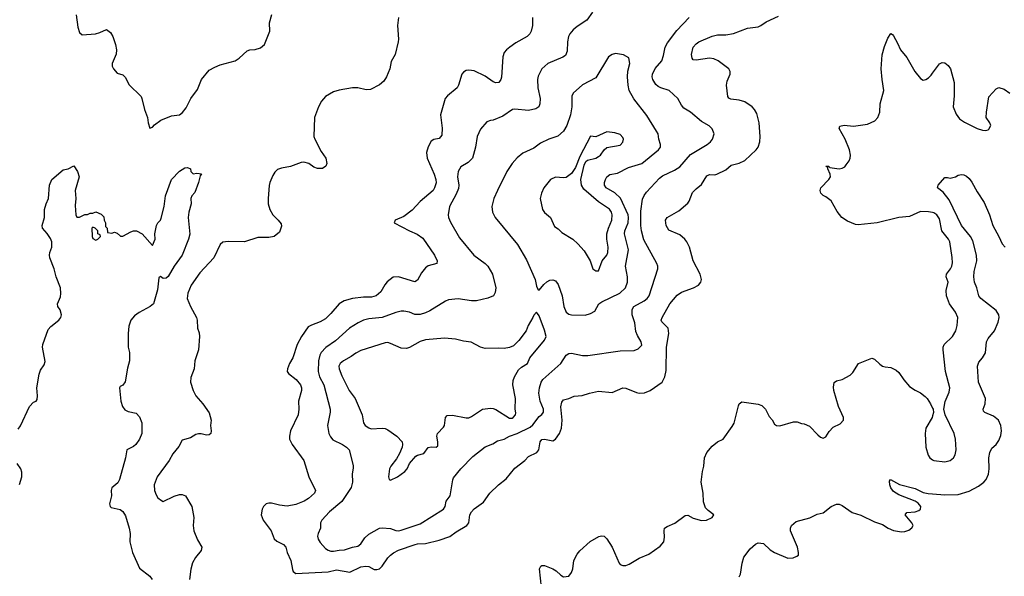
# Model space of a CAD drawing. Header units: inches. Extents: x 1934316 to 2140091, y 524953 to 667329.
# Tile 101 of 256: x 2043248 to 2050530, y 555754 to 559874. Entities that reach past the tile are written whole.
import ezdxf

# ---------------------------------------------------------------- set-up
doc = ezdxf.new("R2010")
doc.units = ezdxf.units.IN
doc.header["$MEASUREMENT"] = 0
doc.layers.add('C0545', color=7, linetype='Continuous')
doc.layers.add('C0555', color=7, linetype='Continuous')

msp = doc.modelspace()

# ---------------------------------------------------------------- linework, layer by layer
at = {"layer": 'C0545', "color": 5}
for points, elevation in [([(2043665.5, 559910), (2043678.6, 559818.6), (2043690, 559778.8), (2043710, 559762.8), (2043808.7, 559768.7), (2043841.4, 559778.6), (2043890, 559802), (2043918.9, 559778.9), (2043936.3, 559750), (2043956.9, 559690), (2043964.4, 559650), (2043962, 559618), (2043933, 559550), (2043930.7, 559530), (2043940.7, 559510), (2043970, 559478), (2044010, 559464.7), (2044030, 559446.8), (2044054.9, 559394.9), (2044145.1, 559305.1), (2044152.4, 559290), (2044170.3, 559210.3), (2044192.4, 559150), (2044198, 559110), (2044210, 559072), (2044230, 559078.8), (2044244.7, 559095.3), (2044291, 559129), (2044370, 559161.7), (2044430, 559170.3), (2044453, 559187), (2044479.2, 559220.8), (2044513.6, 559290), (2044562.9, 559357.1), (2044593.5, 559430), (2044650, 559499.2), (2044690, 559522.8), (2044730, 559539.7), (2044840.9, 559570), (2044870.7, 559589.3), (2044930, 559642.4), (2044950, 559650.4), (2044990, 559654), (2045030, 559665.3), (2045059.7, 559690), (2045096.9, 559790), (2045095.4, 559850), (2045111.6, 559911.6)], 180), ([(2046049.1, 559890), (2046041.5, 559830), (2046050.3, 559730), (2046047.6, 559710), (2046024.2, 559615.8), (2045994.4, 559565.6), (2045984.6, 559510), (2045960.8, 559450), (2045942.2, 559417.8), (2045910, 559392.1), (2045842, 559358), (2045810, 559355.6), (2045750, 559368.7), (2045710, 559369.8), (2045610, 559351.7), (2045570, 559339.8), (2045510, 559304.5), (2045479.2, 559270), (2045457.8, 559230), (2045428.9, 559150), (2045424.6, 559010), (2045430.3, 558990), (2045478.7, 558898.7), (2045512.4, 558850), (2045518.8, 558810), (2045511.3, 558790), (2045487.7, 558772.3), (2045450, 558771.6), (2045423.5, 558783.5), (2045386, 558810), (2045350, 558819.1), (2045330, 558816.9), (2045250, 558788.4), (2045184.4, 558775.6), (2045155.6, 558764.4), (2045135.1, 558744.9), (2045119.4, 558720.6), (2045098.7, 558670), (2045093, 558647), (2045085.3, 558550), (2045086.7, 558510), (2045098.3, 558470), (2045119.5, 558430), (2045160.5, 558390), (2045181.7, 558361.7), (2045185.2, 558345.2), (2045170, 558300.5), (2045129.5, 558269.5), (2045090, 558260.5), (2045010, 558262), (2044910, 558228.7), (2044790, 558232.6), (2044750, 558228), (2044730, 558209.4), (2044684.7, 558110), (2044580.9, 557999.1), (2044516.5, 557910), (2044490.3, 557850), (2044487.6, 557810), (2044510, 557750.7), (2044555.5, 557670), (2044560.5, 557650), (2044563, 557590), (2044576.2, 557556.2), (2044578.7, 557530), (2044570.5, 557430), (2044543, 557350), (2044537.1, 557290), (2044514.2, 557225.8), (2044510.4, 557190), (2044530.3, 557130), (2044550.2, 557090.2), (2044602, 557030), (2044650, 556964.7), (2044663.8, 556910), (2044659.3, 556870), (2044664.9, 556830), (2044660.7, 556810), (2044650, 556800.9), (2044630, 556798.4), (2044590, 556809.6), (2044570, 556809.5), (2044550, 556802.7), (2044510, 556778), (2044450, 556761.2), (2044424.4, 556715.6), (2044380.5, 556659.5), (2044352.2, 556610), (2044263.6, 556490), (2044243.6, 556430), (2044245.7, 556390), (2044256.2, 556356.2), (2044270, 556334), (2044295.6, 556315.6), (2044310, 556308.5), (2044390, 556346.9), (2044430, 556358.3), (2044450, 556358.7), (2044474, 556350), (2044520.7, 556270), (2044534.9, 556190), (2044530.4, 556130), (2044537, 556090), (2044562.8, 556022.8), (2044594.9, 555970), (2044590, 555945.2), (2044547.4, 555892.6), (2044525.4, 555854.6), (2044513.9, 555806.1), (2044504.7, 555730)], 180), ([(2047040.3, 559890), (2047041.7, 559830), (2047031.7, 559790), (2047021.1, 559770), (2047001.3, 559750), (2046917.7, 559702.3), (2046872, 559670), (2046847.4, 559650), (2046831.6, 559630), (2046821.2, 559598.8), (2046811.3, 559448.7), (2046806, 559430), (2046790.6, 559410), (2046770, 559405.6), (2046750, 559415.1), (2046690, 559456.4), (2046610, 559496), (2046570, 559501), (2046550, 559496.9), (2046530, 559486.3), (2046518.5, 559470), (2046494, 559390), (2046482.4, 559370), (2046411.4, 559310), (2046395.8, 559290), (2046360.2, 559170), (2046373.4, 559070), (2046370, 559019.3), (2046350, 558995.1), (2046310, 558987.8), (2046290, 558975.1), (2046268.2, 558931.8), (2046256, 558890), (2046262.8, 558850), (2046314.3, 558730), (2046326.5, 558690), (2046327.5, 558667.5), (2046316.9, 558630), (2046305.7, 558610), (2046210, 558527.8), (2046150, 558462.9), (2046090, 558418), (2046024.7, 558390), (2046018, 558370), (2046130.7, 558310), (2046186.5, 558286.5), (2046230, 558256), (2046315.3, 558130), (2046334.9, 558090), (2046333.4, 558070), (2046270, 558051.3), (2046250, 558038.4), (2046220.4, 557999.6), (2046190, 557945.1), (2046170, 557932.8), (2046050, 557970.9), (2046010, 557966.9), (2045965.3, 557934.7), (2045947.6, 557912.4), (2045920.1, 557859.9), (2045884.4, 557830), (2045850, 557819.8), (2045790, 557820.2), (2045708.7, 557811.3), (2045646.6, 557793.4), (2045610, 557769.7), (2045550, 557698.9), (2045510, 557660.4), (2045470, 557636.4), (2045406.1, 557613.9), (2045380.6, 557599.4), (2045331.4, 557530), (2045300.9, 557470), (2045267.4, 557370), (2045244.4, 557330), (2045228.6, 557288.6), (2045226.7, 557270), (2045235.3, 557255.3), (2045293.7, 557210), (2045323.8, 557170), (2045333, 557150), (2045333, 557130), (2045310.5, 557050), (2045311.7, 556991.7), (2045307.3, 556950), (2045251.2, 556830), (2045242.4, 556790), (2045244, 556770), (2045262, 556730), (2045350.3, 556610), (2045387, 556490), (2045434.9, 556390), (2045428.5, 556370), (2045384.9, 556330), (2045350.7, 556309.3), (2045290, 556284.2), (2045226.1, 556273.9), (2045170, 556279.6), (2045110, 556294.3), (2045090, 556295.7), (2045070.8, 556289.2), (2045052.1, 556270), (2045041.2, 556250), (2045032.8, 556210), (2045049.5, 556170), (2045107.8, 556090), (2045131.1, 556031.1), (2045150, 556013.4), (2045198.4, 555990), (2045215.3, 555970), (2045227, 555930), (2045253.4, 555870), (2045264.7, 555804.7), (2045270.5, 555790.5), (2045290, 555774.8), (2045530, 555787.5), (2045590, 555802), (2045690, 555784.1), (2045770, 555823.2), (2045808.4, 555828.4), (2045830, 555825.5), (2045870, 555803.8), (2045890, 555803.1), (2045910, 555810.3), (2045930, 555828.7), (2045971.1, 555890), (2045989.9, 555910.1), (2046012.1, 555927.9), (2046050, 555946.5), (2046172, 555990), (2046190, 555994.5), (2046250, 555996), (2046350, 556020.2), (2046430, 556049.3), (2046475.9, 556084.1), (2046555.6, 556130), (2046569.8, 556150.2), (2046577.2, 556210), (2046588.3, 556231.7), (2046610, 556253.1), (2046677.3, 556302.7), (2046726, 556370), (2046788, 556432), (2046845.6, 556474.4), (2046910, 556555.3), (2046982.9, 556610), (2047010, 556639.5), (2047072.2, 556670), (2047088.7, 556690), (2047097.2, 556750), (2047110, 556765.7), (2047130, 556767.9), (2047190, 556757.4), (2047211.4, 556768.6), (2047239.8, 556810), (2047254.1, 556850), (2047260.2, 556910), (2047250.8, 557009.2), (2047257.7, 557042.3), (2047270, 557060.7), (2047310, 557070.7), (2047350, 557087.7), (2047408, 557092), (2047462, 557110), (2047530, 557123.1), (2047630, 557114), (2047710, 557148.5), (2047730, 557147), (2047810, 557114.3), (2047830, 557110.3), (2047870, 557113.1), (2047910.8, 557129.2), (2047999.7, 557190), (2048018.7, 557230), (2048030, 557278), (2048031.9, 557450), (2048048.6, 557550), (2048044, 557590), (2047996.3, 557636.3), (2047993.1, 557650), (2047999.8, 557670), (2048055.3, 557770), (2048110, 557834), (2048142.4, 557857.6), (2048232, 557890), (2048269.6, 557910), (2048285.1, 557930), (2048289.7, 557950), (2048280.5, 557990), (2048229.6, 558090), (2048202, 558190), (2048182, 558230), (2048166.6, 558250), (2048130, 558280.5), (2048050, 558316), (2048029.5, 558350), (2048023.7, 558390), (2048036, 558410), (2048122, 558458), (2048190, 558516.4), (2048200.5, 558530), (2048224.5, 558595.5), (2048250, 558623.1), (2048290, 558653), (2048330, 558717), (2048350, 558727.4), (2048390, 558724.6), (2048405.2, 558730), (2048470, 558762), (2048510, 558796.5), (2048570, 558812.9), (2048610, 558831.8), (2048695.6, 558910), (2048710, 558930.8), (2048723, 558970), (2048725.1, 559010), (2048717.7, 559110), (2048699.1, 559179.1), (2048683.1, 559210), (2048666.3, 559230), (2048610, 559265.8), (2048570, 559277.4), (2048506.7, 559286.7), (2048493.6, 559293.6), (2048485.8, 559305.8), (2048475.1, 559390), (2048481.1, 559418.9), (2048503.6, 559470), (2048503.6, 559490), (2048491.8, 559510), (2048414.5, 559570), (2048383, 559583), (2048348.6, 559588.6), (2048250, 559574.3), (2048230, 559578), (2048222.4, 559590), (2048216.6, 559616.6), (2048229, 559670), (2048250, 559695.5), (2048269.9, 559710.1), (2048370, 559752.8), (2048410, 559760.7), (2048470, 559761.5), (2048528.3, 559771.7), (2048630, 559810.3), (2048710, 559822), (2048730, 559830.4), (2048770, 559858.7), (2048861, 559899)], 220), ([(2047485.3, 559930), (2047441.7, 559870), (2047370, 559824.4), (2047340.7, 559799.3), (2047316.5, 559770), (2047307.6, 559750), (2047299.6, 559710), (2047298, 559642), (2047284.4, 559610), (2047264.7, 559595.3), (2047153.4, 559550), (2047110.2, 559509.8), (2047082.9, 559457.1), (2047077.6, 559430), (2047081.1, 559370), (2047097.6, 559290), (2047095.6, 559250), (2047088.2, 559230), (2047066.4, 559213.6), (2047010, 559202.7), (2046910, 559211.1), (2046891.7, 559208.3), (2046820.7, 559159.3), (2046750, 559129.7), (2046730, 559127.6), (2046703.1, 559116.9), (2046655.3, 559064.7), (2046630.3, 559009.7), (2046618.3, 558930), (2046597.6, 558850), (2046563.7, 558816.3), (2046510, 558784.2), (2046490.3, 558750), (2046486, 558710), (2046496.6, 558650), (2046494.4, 558625.6), (2046477, 558583), (2046427.6, 558492.4), (2046416.5, 558430), (2046419.6, 558410), (2046434.8, 558374.8), (2046500.4, 558260.4), (2046607, 558130), (2046690.4, 558070), (2046710, 558050.4), (2046745.7, 557990), (2046769, 557890), (2046765.5, 557854.5), (2046752, 557830), (2046710, 557811.5), (2046626, 557794), (2046590, 557792.8), (2046490, 557807.7), (2046419.9, 557800.1), (2046396.3, 557790), (2046281.3, 557718.7), (2046250, 557703.2), (2046210, 557691.7), (2046171.2, 557691.2), (2046130, 557708.7), (2046090, 557716.8), (2046070, 557716), (2046030, 557707), (2045929.5, 557670.5), (2045830, 557658.9), (2045790, 557648.8), (2045750.4, 557630), (2045687.6, 557590), (2045583.9, 557496.1), (2045511.7, 557448.3), (2045477.5, 557410), (2045467, 557390), (2045456.8, 557350), (2045454.6, 557270), (2045466.4, 557230), (2045496.2, 557170), (2045543.2, 556990), (2045543.2, 556970), (2045523.7, 556870), (2045535.3, 556810), (2045546.2, 556786.2), (2045565, 556765), (2045635.5, 556730), (2045665.5, 556710), (2045683.8, 556690), (2045714.2, 556574.2), (2045714.6, 556554.6), (2045707.3, 556512.7), (2045710.3, 556450), (2045698.5, 556410), (2045630, 556306.9), (2045539, 556230), (2045481.6, 556170), (2045473.4, 556150), (2045473.2, 556110), (2045454.6, 556070), (2045451.3, 556050), (2045455, 556030), (2045470, 556003.8), (2045510, 555959.4), (2045530, 555946.3), (2045550, 555939), (2045570, 555939.4), (2045610, 555948.3), (2045650, 555949.5), (2045710, 555970.1), (2045750, 555976.6), (2045770, 555995), (2045800.9, 556039.1), (2045830, 556066), (2045910, 556109.1), (2045930, 556112.4), (2045990, 556107.6), (2046030, 556092), (2046049.4, 556089.4), (2046070, 556094.5), (2046210, 556143.5), (2046383.6, 556250), (2046393.6, 556270), (2046402.9, 556310), (2046432.8, 556350), (2046450.9, 556469.1), (2046456.6, 556483.4), (2046509.6, 556550), (2046598.2, 556641.8), (2046690, 556711.8), (2046746.4, 556733.6), (2046782.4, 556757.6), (2046830, 556769.2), (2046870, 556791), (2046928.1, 556811.9), (2047022.9, 556857.1), (2047044.1, 556875.9), (2047090, 556936.5), (2047108.9, 556951.1), (2047121.1, 556970), (2047122.7, 556990), (2047098.3, 557050), (2047088.2, 557110), (2047091.7, 557148.3), (2047103.8, 557190), (2047116.9, 557210), (2047249.7, 557330), (2047290, 557390.5), (2047310, 557402.4), (2047330, 557404.4), (2047410, 557388.8), (2047450, 557387.6), (2047690, 557422.6), (2047793.6, 557426.4), (2047822, 557438), (2047850, 557466), (2047845.1, 557490), (2047817, 557537), (2047805.6, 557565.6), (2047797.3, 557630), (2047778.5, 557690), (2047778.9, 557730), (2047789.8, 557750.2), (2047867.5, 557792.5), (2047889.7, 557810), (2047903.1, 557830), (2047968.2, 558030), (2047968, 558050), (2047959.1, 558070), (2047865.3, 558245.3), (2047846.6, 558310), (2047842.4, 558350), (2047842.8, 558457.2), (2047855.4, 558544.6), (2047867.3, 558572.7), (2047883.8, 558596.2), (2047979.3, 558700.7), (2048002.7, 558717.3), (2048090, 558758.9), (2048130, 558784.2), (2048210, 558876.5), (2048332.7, 558950), (2048358, 558970), (2048372.3, 558990), (2048384.5, 559030), (2048370, 559065.2), (2048347.9, 559087.9), (2048290, 559120.7), (2048209.7, 559189.7), (2048159.7, 559219.7), (2048142, 559242), (2048116.2, 559290), (2048052, 559350), (2047990, 559369), (2047970, 559378.4), (2047953.2, 559393.2), (2047931.1, 559430), (2047926.7, 559450), (2047929, 559471), (2047948, 559512), (2047997.2, 559570), (2048010.7, 559609.3), (2048022, 559670), (2048038.1, 559701.9), (2048107.1, 559792.9), (2048200.5, 559890)], 240), ([(2050000, 558446), (2049970, 558452.4), (2049910, 558453.3), (2049830, 558417.7), (2049750, 558408.9), (2049590, 558369.8), (2049450, 558355.8), (2049430, 558358), (2049370, 558382), (2049329.6, 558410), (2049294.1, 558454.1), (2049250, 558532.3), (2049210, 558563.7), (2049190, 558573.2), (2049173.2, 558590), (2049169.4, 558610), (2049172.7, 558630), (2049232.7, 558690), (2049245.2, 558710), (2049242.7, 558730), (2049224, 558770), (2049226, 558786), (2049214, 558786), (2049209.2, 558790.8), (2049230, 558790.5), (2049240.5, 558780.5), (2049273.8, 558773.8), (2049310, 558770.4), (2049330, 558774.4), (2049350, 558784.9), (2049361.4, 558798.6), (2049382.4, 558830), (2049389.6, 558850), (2049393, 558870), (2049385.1, 558910), (2049353.3, 558990), (2049310, 559069), (2049313.2, 559086.8), (2049345.8, 559094.2), (2049414, 559086), (2049518.9, 559101.1), (2049573.8, 559126.2), (2049596, 559150), (2049609.5, 559190), (2049611.5, 559250), (2049640.4, 559350), (2049626.6, 559430), (2049619.8, 559510), (2049626.1, 559613.9), (2049643.3, 559676.7), (2049670, 559738), (2049690, 559771.3), (2049703.6, 559763.6), (2049710, 559754), (2049740.9, 559700.9), (2049762, 559650), (2049810, 559593), (2049869.3, 559489.3), (2049910, 559438), (2049930, 559427.3), (2049950, 559430.7), (2049970, 559444), (2049990, 559464), (2050000, 559478)], 180), ([(2043236.9, 556843.1), (2043252.9, 556867.1), (2043320.9, 557010), (2043350, 557042.8), (2043369.4, 557050.6), (2043377, 557063), (2043380.7, 557090), (2043375.1, 557150), (2043391.6, 557250), (2043401.1, 557278.9), (2043430, 557318.8), (2043435.5, 557344.5), (2043416.8, 557450), (2043418, 557470), (2043459.2, 557580.8), (2043477.2, 557602.8), (2043537.6, 557650), (2043552.8, 557670), (2043558, 557690), (2043546.7, 557726.7), (2043529.4, 557750), (2043526.6, 557770), (2043550, 557822), (2043552.5, 557847.5), (2043548.6, 557890), (2043517.6, 557970), (2043503.1, 558030), (2043471.1, 558110), (2043467.1, 558130), (2043469.7, 558150), (2043484.4, 558190), (2043484.7, 558230), (2043475.4, 558255.4), (2043452.2, 558292.2), (2043416, 558330), (2043415.1, 558350), (2043431.2, 558408.8), (2043431.2, 558470), (2043442.6, 558510), (2043461.6, 558550), (2043468, 558650), (2043485.1, 558690), (2043570, 558762), (2043606, 558770), (2043648.4, 558791.6), (2043676, 558750), (2043686.8, 558710), (2043659.1, 558610), (2043662, 558550), (2043658.5, 558498.5), (2043662.8, 558430), (2043670, 558412), (2043690, 558412), (2043730, 558432), (2043750, 558432), (2043770, 558442), (2043790, 558442), (2043811.6, 558451.6), (2043850, 558434), (2043870, 558414), (2043872, 558390), (2043882, 558370), (2043883.6, 558343.6), (2043894, 558330), (2043898, 558298), (2043930, 558294), (2043950, 558302), (2043970, 558294), (2043992.7, 558272.7), (2044010, 558272), (2044070, 558304.7), (2044090, 558311.3), (2044111.1, 558311.1), (2044154, 558290), (2044230, 558202), (2044249.2, 558250), (2044246.6, 558290), (2044260.9, 558350), (2044270, 558371.3), (2044288.7, 558390), (2044294.8, 558405.2), (2044317, 558490), (2044325.6, 558570), (2044371.8, 558690), (2044430, 558752.7), (2044470, 558777.3), (2044490, 558781), (2044510.9, 558770.9), (2044514, 558750), (2044530, 558734), (2044558, 558738), (2044592, 558732), (2044582, 558718), (2044570.8, 558670), (2044544, 558596), (2044521, 558570), (2044514.8, 558550), (2044517.3, 558510), (2044499.1, 558450), (2044494.4, 558410), (2044505.8, 558285.8), (2044496.5, 558250), (2044450.3, 558130), (2044390.3, 558050), (2044346.1, 557973.9), (2044330, 557959.5), (2044310, 557958), (2044290, 557973.2), (2044276, 557964), (2044266.3, 557873.7), (2044236.3, 557770), (2044213.4, 557750), (2044132.6, 557707.4), (2044097.8, 557682.2), (2044070.3, 557649.7), (2044055.4, 557604.6), (2044050.3, 557550.3), (2044050.3, 557450.3), (2044060.5, 557410), (2044060.7, 557350), (2044045.5, 557294.5), (2044027.3, 557192.7), (2044010.7, 557169.3), (2043990, 557158), (2043986, 557150), (2043995.6, 557050), (2044007.2, 557010), (2044026.2, 556986.2), (2044050, 556973.7), (2044110, 556960.4), (2044134.2, 556934.2), (2044151.5, 556890), (2044150.4, 556810), (2044134, 556770), (2044108, 556730), (2044090, 556714), (2044040.7, 556690), (2044030.4, 556630), (2043986, 556470), (2043973, 556447), (2043930, 556408.7), (2043924.9, 556390), (2043927.4, 556350), (2043912, 556290), (2043917.1, 556270), (2043923.7, 556263.7), (2043990, 556247.2), (2044010, 556234), (2044030, 556201.6), (2044058.4, 556110), (2044064, 556070), (2044061.3, 556010), (2044081.6, 555930), (2044135.1, 555815.1), (2044210, 555755.8), (2044227.2, 555730)], 160), ([(2047107.3, 555670), (2047093.2, 555810), (2047102, 555830), (2047110, 555834.8), (2047130, 555833), (2047190, 555810.4), (2047215.6, 555795.6), (2047250, 555762.8), (2047270, 555750.8), (2047310, 555756), (2047330, 555782), (2047339.3, 555810), (2047346, 555870), (2047370, 555918.8), (2047390, 555942.8), (2047467.7, 556012.3), (2047532.1, 556047.9), (2047550, 556054), (2047570, 556050.8), (2047590, 556030.7), (2047630.3, 555970), (2047682, 555850), (2047690, 555841.3), (2047710, 555833.1), (2047730, 555834), (2047755.5, 555844.5), (2047830, 555888.5), (2047902, 555918), (2047984.1, 555975.9), (2048011.3, 556010), (2048016.8, 556043.2), (2048014, 556090), (2048017.6, 556110), (2048036.4, 556123.6), (2048092.8, 556147.2), (2048170, 556204.4), (2048190, 556205.5), (2048230, 556184.9), (2048290, 556166), (2048328.7, 556170), (2048369.4, 556190), (2048382.7, 556210), (2048340.1, 556240.1), (2048320.4, 556260.4), (2048305.1, 556305.1), (2048303.1, 556370), (2048288.8, 556450), (2048297.4, 556530), (2048307.8, 556570), (2048312.4, 556630), (2048330, 556670.5), (2048370, 556717.3), (2048409.6, 556750.4), (2048451.4, 556768.6), (2048518.3, 556861.7), (2048532.2, 556887.8), (2048563.8, 557016.2), (2048570, 557031), (2048590, 557046), (2048710, 557028.7), (2048737.2, 557017.2), (2048764.2, 556990), (2048790, 556936), (2048812.8, 556912.8), (2048830, 556881), (2048844.7, 556870), (2048870, 556868.2), (2048970, 556897.6), (2048997.3, 556897.3), (2049030, 556884.9), (2049050, 556883), (2049090, 556865.5), (2049150, 556800.7), (2049170, 556782.8), (2049190, 556776), (2049210, 556786), (2049234.5, 556825.5), (2049263.3, 556856.7), (2049316.9, 556883.1), (2049341.2, 556910), (2049341.2, 556930), (2049303.6, 557010), (2049269.8, 557129.8), (2049267, 557153), (2049271.9, 557188.1), (2049290, 557200.7), (2049330, 557210.5), (2049390, 557242), (2049410, 557262.8), (2049451.3, 557328.7), (2049550, 557368), (2049570, 557360.5), (2049610, 557323), (2049630, 557310.4), (2049650, 557303.8), (2049690, 557300.4), (2049730, 557279.5), (2049750, 557261.6), (2049787.2, 557207.2), (2049830, 557159.3), (2049870, 557132.4), (2049910, 557112.7), (2049945.1, 557085.1), (2049960.5, 557070), (2049985.5, 557030), (2050000, 556998.7)], 180), ([(2050000, 556942.3), (2049996.4, 556930), (2049950.4, 556850), (2049944.2, 556810), (2049950.3, 556710), (2049967.4, 556650), (2049980.3, 556630), (2050000, 556617)], 180), ([(2043247, 556433), (2043263, 556490), (2043263.6, 556523.6), (2043257, 556550), (2043229.6, 556590)], 160), ([(2048569.6, 555750), (2048578.7, 555770), (2048591.1, 555850), (2048604.4, 555895.6), (2048650, 555956.4), (2048690, 555992.4), (2048710, 556000.5), (2048750, 555997.3), (2048798.8, 555950), (2048830, 555930.7), (2048930, 555887.3), (2048969.3, 555890.7), (2048996.5, 555903.5), (2049008.7, 555911.3), (2049008.9, 555931.1), (2049001.2, 555970), (2048949.3, 556090), (2048949.2, 556110), (2048955.3, 556130), (2048990, 556158.8), (2049092.5, 556187.5), (2049146, 556214), (2049190, 556222.8), (2049250, 556271), (2049290, 556286.8), (2049310, 556286.8), (2049330, 556278.8), (2049405.3, 556225.3), (2049470, 556205.3), (2049570, 556157), (2049630, 556137), (2049670.6, 556110), (2049710, 556093.1), (2049770, 556083.1), (2049794.7, 556085.3), (2049823.6, 556096.4), (2049847.2, 556112.8), (2049855.1, 556130), (2049847.3, 556150), (2049796.2, 556210), (2049810, 556225.5), (2049870, 556230.3), (2049897.8, 556242.2), (2049909.4, 556250), (2049913, 556270), (2049894.1, 556294.1), (2049870, 556309.6), (2049750, 556357.6), (2049710, 556382), (2049690, 556409.3), (2049683.6, 556430), (2049681.5, 556458.5), (2049689, 556471), (2049754.4, 556434.4), (2049870, 556404.6), (2049930, 556374.4), (2049967, 556367), (2050000, 556364.6)], 160)]:
    msp.add_lwpolyline(points, dxfattribs=dict(at, elevation=elevation))
for points, elevation in [([(2047655.3, 559624.7), (2047630, 559617.2), (2047602, 559598), (2047510, 559443), (2047410, 559391.3), (2047341.7, 559330), (2047331.2, 559308.8), (2047331.1, 559228.9), (2047320.8, 559170), (2047295.3, 559090), (2047270.2, 559049.8), (2047227.1, 559012.9), (2047160.4, 558990), (2047100.7, 558959.3), (2047050, 558923.5), (2046970, 558885.6), (2046927.9, 558852.1), (2046890.4, 558810), (2046850.4, 558750), (2046781.3, 558610), (2046755.8, 558550), (2046739.1, 558490), (2046744, 558450), (2046764.9, 558410), (2046930.4, 558210), (2046996.9, 558096.9), (2047059.3, 557950), (2047070, 557902), (2047079.8, 557879.8), (2047090, 557871), (2047125.7, 557914.3), (2047146.8, 557933.2), (2047170, 557944.9), (2047190, 557948.9), (2047210, 557942), (2047230, 557913), (2047261.1, 557830), (2047272.7, 557750), (2047290, 557710.2), (2047310, 557694.4), (2047330, 557689.4), (2047430, 557687.4), (2047470, 557698.9), (2047502.7, 557717.3), (2047532.4, 557770), (2047554.1, 557785.9), (2047687.6, 557850), (2047728.5, 557890), (2047744.3, 557930), (2047742.8, 557970), (2047728.9, 558050), (2047749.8, 558170), (2047720.2, 558290), (2047722.4, 558310), (2047748, 558370), (2047751.6, 558410), (2047747.1, 558430), (2047692.7, 558552.7), (2047650, 558591.2), (2047585.1, 558630), (2047573.6, 558650), (2047573.3, 558670), (2047579.7, 558690), (2047591.6, 558710), (2047612.2, 558727.8), (2047670, 558737.1), (2047750, 558780.4), (2047850, 558810.2), (2047971.8, 558910), (2047987.6, 558930), (2047987.6, 558950), (2047975.1, 558990), (2047969.7, 559029.7), (2047958.7, 559050), (2047885.4, 559165.4), (2047790, 559288), (2047756.8, 559350), (2047747.7, 559390), (2047744.5, 559450), (2047746.9, 559493.1), (2047760.5, 559550), (2047752, 559592), (2047713.2, 559613.2)], 260), ([(2047590, 559044), (2047510, 559006), (2047470, 559012.7), (2047390, 558860.9), (2047359.2, 558780.8), (2047330, 558736.3), (2047290, 558706.6), (2047270, 558703.1), (2047210, 558707.4), (2047174.4, 558690), (2047123.7, 558630), (2047107, 558590), (2047098, 558550), (2047114.9, 558470), (2047130, 558446.4), (2047173.7, 558410), (2047203.4, 558343.4), (2047230, 558325.5), (2047257.6, 558297.6), (2047339.3, 558250), (2047375.4, 558215.4), (2047422, 558162), (2047467.3, 558090), (2047486, 558030), (2047510, 558016), (2047530, 558016), (2047555.8, 558090), (2047589.7, 558130), (2047597.8, 558150), (2047600.3, 558190), (2047590.7, 558250), (2047591.5, 558290), (2047602.2, 558330), (2047627.7, 558390), (2047630.5, 558430), (2047624.7, 558450), (2047610, 558470.6), (2047530, 558524.5), (2047419.5, 558619.5), (2047402.2, 558650), (2047398.4, 558690), (2047422.9, 558797.1), (2047435.9, 558824.1), (2047446.3, 558833.7), (2047509.5, 558850), (2047530, 558860.2), (2047544, 558870), (2047570, 558910.7), (2047590, 558928.4), (2047690, 558944.4), (2047710, 558966.8), (2047713.3, 558990), (2047710, 559002), (2047690, 559023.7), (2047650, 559037.2)], 280), ([(2043790, 558338), (2043782, 558330), (2043784.7, 558270), (2043790, 558254), (2043810, 558242), (2043826, 558250), (2043846, 558270), (2043842, 558282), (2043826, 558290), (2043826, 558310), (2043806, 558330)], 160), ([(2047070, 557708), (2047050, 557688), (2047044, 557670), (2047008.2, 557610), (2046993.4, 557570), (2046940.7, 557499.3), (2046899, 557461), (2046870, 557446.6), (2046830, 557439.5), (2046790, 557443.7), (2046690, 557439.5), (2046655.3, 557450), (2046586.2, 557486.2), (2046530, 557493.6), (2046470, 557508.2), (2046390, 557516.4), (2046250, 557504.7), (2046209.3, 557490.7), (2046132.1, 557447.9), (2046110, 557440.4), (2046070, 557443.1), (2045990, 557477.4), (2045970, 557483.5), (2045950, 557482.2), (2045770, 557425), (2045733.5, 557406.5), (2045699.6, 557380.4), (2045643.1, 557350), (2045617.6, 557330), (2045607.4, 557310), (2045610.3, 557290), (2045630, 557238.8), (2045685.7, 557130), (2045729, 557070), (2045780.3, 556950), (2045790.3, 556890.3), (2045802.4, 556870), (2045830, 556852), (2045846.7, 556846.7), (2045930, 556849.2), (2045950, 556847.1), (2045970, 556838.6), (2046036.4, 556790), (2046076.9, 556750), (2046080.2, 556730), (2046077.2, 556710), (2046058.1, 556661.9), (2046035.4, 556624.6), (2045992.2, 556570), (2045983.1, 556550), (2045974.9, 556490), (2045981, 556470), (2045990, 556466.4), (2046042, 556490), (2046095.6, 556530), (2046113.6, 556550), (2046131.5, 556590), (2046177.4, 556642.6), (2046190, 556650.3), (2046236.8, 556663.2), (2046270, 556708.2), (2046290, 556713), (2046329.1, 556710.9), (2046339.3, 556720.7), (2046340.9, 556750), (2046332.7, 556790), (2046337.2, 556810), (2046382.9, 556857.1), (2046389.6, 556870.4), (2046396, 556930), (2046410, 556944), (2046450, 556946.7), (2046550, 556927.6), (2046570, 556927.6), (2046590, 556935.8), (2046670, 556990.3), (2046730, 556997.4), (2046750, 556996.5), (2046770, 556988.7), (2046870, 556925), (2046890, 556924), (2046898.7, 556930), (2046915.6, 556950), (2046916.6, 556963.4), (2046912.8, 556990), (2046914.1, 557070), (2046896.1, 557170), (2046897.8, 557202.2), (2046906.4, 557230), (2046937.7, 557282.3), (2046958.6, 557301.4), (2047002.9, 557330), (2047021.6, 557370), (2047130, 557502), (2047142.4, 557530), (2047130, 557576.2), (2047090, 557682)], 260)]:
    msp.add_lwpolyline(points, close=True, dxfattribs=dict(at, elevation=elevation))
at = {"layer": 'C0555', "color": 5}
for points, elevation in [([(2050000, 559478), (2050050, 559547.7), (2050070, 559558), (2050090, 559553.4), (2050115.4, 559535.4), (2050132.4, 559510), (2050158.4, 559410), (2050159.5, 559310), (2050152, 559230), (2050174.4, 559174.4), (2050199.9, 559139.9), (2050235.1, 559115.1), (2050330, 559068.5), (2050370, 559055.8), (2050390, 559054.4), (2050410, 559058), (2050416.4, 559063.6), (2050429.6, 559090), (2050423.6, 559110), (2050397.2, 559150), (2050399, 559190), (2050416.5, 559303.5), (2050470, 559361), (2050490, 559370.8), (2050530, 559358.8), (2050570, 559330.7)], 180), ([(2050000, 556364.6), (2050090, 556358), (2050190, 556360.4), (2050270, 556384.9), (2050338.8, 556421.2), (2050378.4, 556450), (2050396.9, 556470), (2050412.9, 556510), (2050418.4, 556550), (2050415.8, 556630), (2050423.5, 556670), (2050438.4, 556701.6), (2050470, 556730.4), (2050490, 556759.1), (2050503.6, 556796.4), (2050509.7, 556830.3), (2050505.3, 556870), (2050486.9, 556910), (2050450, 556940.4), (2050386.8, 556966.8), (2050376.9, 556976.9), (2050373.3, 556990), (2050388.5, 557030), (2050391.1, 557070), (2050338.9, 557190), (2050332, 557310), (2050341.2, 557338.8), (2050370, 557371), (2050390, 557406.8), (2050397.6, 557490), (2050410, 557514), (2050456.9, 557570), (2050484.4, 557635.6), (2050492, 557670), (2050488.9, 557690), (2050470, 557720.9), (2050356.2, 557810), (2050341.3, 557830), (2050328.1, 557888.1), (2050310.6, 557930), (2050303.7, 557970), (2050308.3, 558010), (2050328.3, 558090), (2050323.4, 558130), (2050297.9, 558237.9), (2050279.8, 558270), (2050212.9, 558350), (2050121.6, 558541.6), (2050077.2, 558597.2), (2050035.3, 558630), (2050042, 558650), (2050090, 558704.7), (2050110, 558706), (2050130, 558700.7), (2050169.5, 558710.5), (2050190, 558722.8), (2050213.2, 558726.8), (2050230, 558724.9), (2050250, 558715.5), (2050270, 558699.1), (2050291.3, 558671.3), (2050330, 558600.7), (2050382, 558522), (2050420.4, 558430), (2050446, 558350), (2050490.6, 558270), (2050515.2, 558215.2), (2050536, 558190)], 160), ([(2050000, 556617), (2050010.2, 556610.2), (2050090, 556601.6), (2050128.9, 556611.1), (2050154.7, 556630), (2050167.5, 556652.5), (2050174.5, 556690), (2050170, 556768.7), (2050159.7, 556810), (2050093.6, 556950), (2050083.7, 556990), (2050093.1, 557046.9), (2050123.3, 557116.7), (2050128, 557150), (2050095.5, 557270), (2050077.4, 557430), (2050078.8, 557450), (2050086.4, 557470), (2050147.7, 557530), (2050172.9, 557570), (2050182.4, 557610), (2050185.7, 557670), (2050169.7, 557710), (2050124.2, 557770), (2050102.4, 557830), (2050101.4, 557870), (2050114, 557930), (2050101.3, 557970), (2050102, 557990), (2050131.3, 558028.7), (2050141.8, 558050), (2050146.6, 558073.4), (2050145.1, 558114.9), (2050128.4, 558228.4), (2050118.2, 558250), (2050068.4, 558310), (2050050, 558400.7), (2050030.9, 558430), (2050010, 558443.9), (2050000, 558446)], 180), ([(2050000, 556998.7), (2050004, 556990), (2050007.3, 556967.3), (2050000, 556942.3)], 180)]:
    msp.add_lwpolyline(points, dxfattribs=dict(at, elevation=elevation))

doc.saveas('drawing.dxf')
